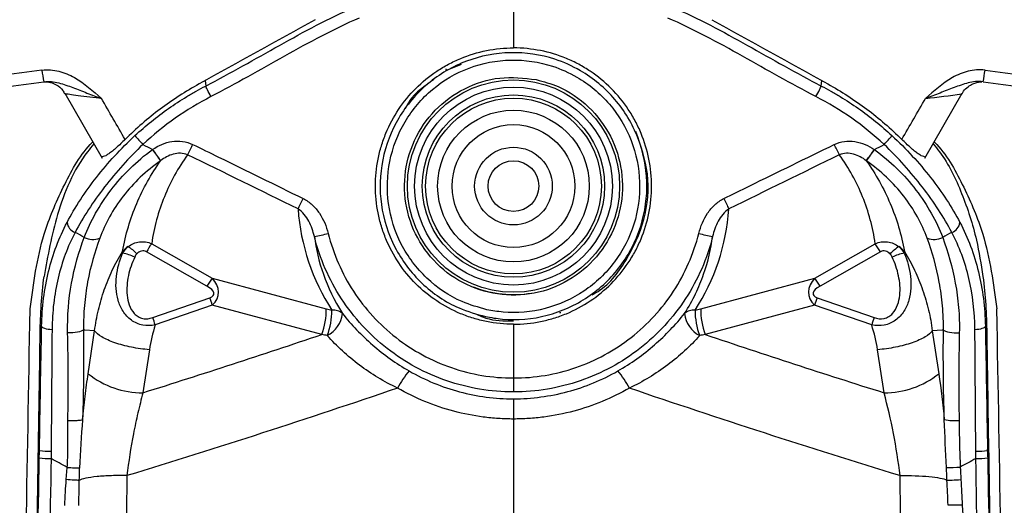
# Model space of a CAD drawing. Header units: millimetres. Extents: x 15 to 1184, y 5 to 836.
# Tile 9 of 27: x 575 to 616, y 161 to 181. Entities that reach past the tile are written whole.
import ezdxf

# ---------------------------------------------------------------- set-up
doc = ezdxf.new("R2010")
doc.units = ezdxf.units.MM

msp = doc.modelspace()

# ---------------------------------------------------------------- linework, layer by layer
at = {"color": 7, "linetype": 'Continuous', "lineweight": 25}
for p, q in [((593.299, 179.433), (592.65, 179.166)), ((593.299, 179.433), (592.65, 179.166)), ((582.663, 178.757), (582.687, 178.534)), ((608.259, 178.534), (608.283, 178.757)), ((576.833, 178.233), (578.39, 175.538)), ((612.555, 175.538), (614.112, 178.233)), ((580.443, 171.988), (582.953, 170.561)), ((607.992, 170.561), (610.501, 171.987)), ((582.737, 170.224), (580.227, 171.651)), ((610.717, 171.65), (608.208, 170.224)), ((582.953, 170.561), (587.696, 169.29)), ((603.249, 169.29), (607.992, 170.561)), ((580.487, 168.919), (582.858, 169.743)), ((608.087, 169.743), (610.456, 168.92)), ((582.962, 169.436), (580.591, 168.613)), ((587.509, 168.218), (582.962, 169.436)), ((607.983, 169.436), (603.436, 168.218)), ((610.352, 168.614), (607.983, 169.436)), ((597.436, 169.112), (597.381, 169.123)), ((577.668, 168.401), (577.613, 168.404)), ((578.074, 168.376), (577.668, 168.401)), ((577.805, 166.59), (578.074, 168.376)), ((613.278, 168.4), (612.871, 168.375)), ((612.871, 168.375), (613.14, 166.59)), ((613.332, 168.403), (613.278, 168.4)), ((580.35, 167.586), (580.081, 165.8)), ((610.864, 165.8), (610.596, 167.585)), ((595.473, 164.709), (595.473, 148.07)), ((575.63, 156.868), (575.744, 163.768)), ((575.78, 163.408), (575.744, 163.768)), ((615.165, 163.408), (615.202, 163.768)), ((615.202, 163.768), (615.315, 156.868)), ((576.897, 162.193), (576.937, 162.703))]:
    msp.add_line(p, q, dxfattribs=at)
at = {"color": 7, "linetype": 'Continuous', "lineweight": 25, "flags": 128}
msp.add_lwpolyline([(595.473, 166.412), (595.473, 166.304), (595.473, 166.2), (595.473, 166.104), (595.473, 166.019), (595.473, 165.947), (595.473, 165.891), (595.473, 165.852), (595.473, 165.833)], dxfattribs=at)
at = {"color": 7, "linetype": 'Continuous', "lineweight": 25}
for radius in [4.408, 4.108, 3.787, 3.65, 3.15, 2.55, 1.613, 1.053]:
    msp.add_circle((595.473, 174.38), radius, dxfattribs=at)
for centre, radius, start, end in [((580.102, 179.637), 4.24, 186.016, 192.6245), ((610.843, 179.637), 4.24, 347.3755, 353.984), ((609.87, 204.686), 26.806, 275.8226, 279.0698), ((586.311, 182.056), 8.614, 220.3784, 223.6516), ((604.634, 182.056), 8.614, 316.3484, 319.6216), ((590.276, 182.58), 11.865, 214.2899, 217.0714), ((590.295, 182.581), 11.873, 214.2408, 217.0204), ((676.722, 129.986), 105.226, 154.00225, 154.26327), ((514.148, 129.949), 105.308, 25.73703, 25.99784), ((600.641, 182.577), 11.876, 323.0097, 325.7886), ((600.663, 182.576), 11.867, 322.9528, 325.7339), ((384.775, 273.157), 225.05, 333.69653, 333.81839), ((806.17, 273.157), 225.05, 206.18161, 206.30347), ((577.426, 172.934), 0.504, 187.0768, 251.1991), ((613.519, 172.934), 0.504, 288.8009, 352.9232), ((577.999, 172.908), 0.746, 241.5769, 292.7264), ((585.44, 181.163), 9.054, 281.2093, 284.9469), ((605.506, 181.163), 9.054, 255.0531, 258.7907), ((612.946, 172.908), 0.747, 247.2309, 298.3853), ((579.88, 171.139), 0.838, 119.8097, 140.8283), ((578.188, 169.906), 2.338, 45.3659, 56.9355), ((583.71, 169.653), 4.016, 144.4422, 150.16), ((607.234, 169.652), 4.016, 29.84, 35.5578), ((612.757, 169.904), 2.34, 123.084, 134.6377), ((611.064, 171.138), 0.838, 39.1163, 60.2114), ((578.975, 169.913), 1.699, 63.3404, 81.1585), ((611.967, 169.911), 1.699, 98.7644, 116.5843), ((586.22, 168.226), 4.016, 144.4422, 150.16), ((604.725, 168.226), 4.016, 29.84, 35.5578), ((595.473, 174.38), 4.505, 248.3022, 279.6431), ((573.464, 166.376), 9.979, 17.858, 19.7157), ((617.481, 166.376), 9.979, 160.2843, 162.142), ((584.786, 169.245), 2.91, 339.3271, 0.8856), ((584.934, 169.23), 2.997, 339.3349, 359.929), ((587.186, 169.228), 1.192, 297.6026, 353.1384), ((587.996, 168.674), 0.556, 47.8082, 96.6986), ((602.949, 168.674), 0.556, 83.3014, 132.1918), ((603.759, 169.228), 1.192, 186.8616, 242.3974), ((606.011, 169.23), 2.997, 180.071, 200.6651), ((606.159, 169.245), 2.91, 179.1144, 200.6729), ((571.093, 165.553), 9.979, 17.858, 19.7157), ((619.85, 165.554), 9.979, 160.2843, 162.142), ((580.044, 169.366), 3.566, 231.1156, 270.5973), ((593.834, 164.359), 3.571, 138.9689, 152.7832), ((597.111, 164.359), 3.571, 27.2168, 41.0311), ((610.901, 169.366), 3.566, 269.4027, 308.8845), ((613.799, 166.987), 2.344, 259.4551, 274.5216), ((576.198, 166.003), 2.629, 260.8518, 271.5197), ((614.747, 166.003), 2.629, 268.4803, 279.1482), ((576.209, 166.573), 3.508, 262.8827, 270.923), ((614.736, 166.573), 3.508, 269.077, 277.1173), ((613.535, 170.091), 7.393, 269.3763, 273.8461)]:
    msp.add_arc(centre, radius, start, end, dxfattribs=at)
for centre, major_axis, ratio, start_param, end_param in [((614.473, 199.948), (824.472, 112.048), 0.019083, 4.646747, 4.663073), ((576.473, 199.948), (824.472, -112.048), 0.019083, 4.761705, 4.778031), ((595.344, 174.117), (3.918, 7.99), 0.992163, 2.100746, 2.60648), ((595.601, 174.117), (-3.918, 7.99), 0.992163, 3.676705, 4.182439), ((581.746, 170.052), (1.474, -0.126), 0.662901, 5.736145, 6.953955), ((609.199, 170.052), (1.474, 0.126), 0.662901, 2.470823, 3.688633), ((581.746, 170.157), (1.283, -0.27), 0.300637, 5.819869, 7.037679), ((609.199, 170.157), (1.283, 0.27), 0.300637, 2.387099, 3.604909)]:
    msp.add_ellipse(centre, major_axis=major_axis, ratio=ratio, start_param=start_param, end_param=end_param, dxfattribs=at)
for points in [[(595.473, 182.731), (595.473, 181.859), (595.473, 180.987), (595.473, 180.115)], [(587.231, 181.287), (585.625, 180.398), (584.02, 179.509), (582.415, 178.62)], [(603.714, 181.287), (605.32, 180.398), (606.925, 179.509), (608.53, 178.62)], [(575.886, 179.192), (571.402, 178.588), (566.919, 177.984), (562.437, 177.381)], [(615.06, 179.192), (619.544, 178.588), (624.026, 177.984), (628.508, 177.381)], [(579.34, 176.315), (579.012, 176.883), (578.684, 177.451), (578.356, 178.019)], [(582.907, 178.093), (581.875, 177.559), (580.928, 176.903), (580.078, 176.11)], [(610.867, 176.11), (610.017, 176.903), (609.07, 177.559), (608.038, 178.093)], [(611.605, 176.315), (611.933, 176.883), (612.261, 177.451), (612.59, 178.019)], [(580.078, 176.11), (580.21, 176.038), (580.342, 175.967), (580.473, 175.896)], [(580.473, 175.896), (580.476, 175.897), (580.478, 175.899), (580.48, 175.9)], [(610.462, 175.9), (610.465, 175.898), (610.467, 175.896), (610.47, 175.895)], [(610.47, 175.895), (610.602, 175.966), (610.735, 176.038), (610.867, 176.11)], [(586.523, 173.432), (584.995, 174.184), (583.465, 174.933), (581.934, 175.679)], [(609.008, 175.678), (607.478, 174.932), (605.949, 174.183), (604.422, 173.432)], [(580.816, 175.432), (580.813, 175.431), (580.811, 175.429), (580.809, 175.428)], [(610.134, 175.427), (610.132, 175.428), (610.129, 175.43), (610.127, 175.432)], [(577.643, 172.251), (577.517, 172.32), (577.39, 172.388), (577.263, 172.457)], [(613.682, 172.457), (613.555, 172.388), (613.428, 172.319), (613.301, 172.251)], [(579.236, 171.592), (579.296, 171.696), (579.372, 171.789), (579.464, 171.866)], [(611.48, 171.865), (611.573, 171.788), (611.649, 171.696), (611.708, 171.591)], [(579.236, 171.592), (579.233, 171.618), (579.231, 171.643), (579.231, 171.668)], [(579.831, 171.57), (579.791, 171.529), (579.761, 171.483), (579.737, 171.432)], [(611.207, 171.431), (611.183, 171.482), (611.153, 171.529), (611.113, 171.569)], [(611.714, 171.666), (611.714, 171.642), (611.712, 171.616), (611.708, 171.591)], [(575.811, 168.268), (575.821, 169.061), (575.872, 169.849), (575.973, 170.63)], [(614.972, 170.63), (615.073, 169.849), (615.124, 169.061), (615.134, 168.268)], [(575.05, 149.783), (575.164, 156.277), (575.278, 162.776), (575.392, 169.277)], [(587.696, 169.29), (587.774, 169.269), (587.852, 169.248), (587.931, 169.226)], [(603.014, 169.226), (603.093, 169.248), (603.171, 169.269), (603.249, 169.29)], [(615.895, 149.783), (615.781, 156.277), (615.667, 162.776), (615.553, 169.277)], [(575.78, 163.408), (575.811, 165.144), (575.841, 166.872), (575.872, 168.557)], [(575.872, 168.557), (575.851, 168.461), (575.831, 168.365), (575.811, 168.268)], [(580.591, 168.613), (580.482, 168.276), (580.402, 167.933), (580.35, 167.586)], [(595.473, 168.645), (595.473, 167.901), (595.473, 167.157), (595.473, 166.412)], [(610.596, 167.585), (610.543, 167.933), (610.462, 168.276), (610.352, 168.614)], [(615.134, 168.268), (615.114, 168.365), (615.094, 168.461), (615.074, 168.557)], [(615.074, 168.557), (615.104, 166.872), (615.135, 165.144), (615.165, 163.408)], [(576.305, 168.43), (576.292, 166.77), (576.28, 165.085), (576.268, 163.375)], [(576.961, 164.65), (576.983, 165.877), (576.979, 167.09), (576.952, 168.288)], [(577.613, 168.404), (577.625, 167.176), (577.612, 165.936), (577.575, 164.682)], [(580.081, 165.8), (582.565, 166.579), (585.041, 167.385), (587.509, 168.218)], [(587.738, 168.172), (587.662, 168.188), (587.585, 168.203), (587.509, 168.218)], [(603.436, 168.218), (603.36, 168.203), (603.284, 168.188), (603.207, 168.172)], [(603.436, 168.218), (605.904, 167.385), (608.38, 166.579), (610.864, 165.8)], [(613.37, 164.682), (613.333, 165.935), (613.32, 167.176), (613.332, 168.403)], [(613.993, 168.288), (613.966, 167.091), (613.963, 165.874), (613.984, 164.65)], [(614.678, 163.375), (614.665, 165.085), (614.653, 166.77), (614.64, 168.43)], [(613.14, 166.59), (613.234, 165.967), (613.31, 165.331), (613.37, 164.682)], [(590.658, 165.992), (586.929, 164.721), (583.181, 163.509), (579.417, 162.358)], [(611.528, 162.358), (607.764, 163.509), (604.016, 164.721), (600.287, 165.992)], [(577.575, 164.682), (577.514, 164.015), (577.472, 163.346), (577.449, 162.675)], [(613.455, 162.699), (613.422, 163.36), (613.399, 164.021), (613.37, 164.682)], [(576.268, 163.375), (576.267, 163.272), (576.266, 163.169), (576.265, 163.066)], [(614.68, 163.066), (614.679, 163.169), (614.678, 163.272), (614.678, 163.375)], [(575.511, 148.051), (575.599, 153.062), (575.686, 158.076), (575.774, 163.092)], [(576.265, 163.066), (576.178, 158.046), (576.09, 153.028), (576.002, 148.013)], [(576.937, 162.703), (576.713, 162.824), (576.489, 162.945), (576.265, 163.066)], [(614.68, 163.066), (614.464, 162.949), (614.247, 162.832), (614.031, 162.715)], [(614.943, 148.013), (614.855, 153.028), (614.768, 158.046), (614.68, 163.066)], [(615.171, 163.092), (615.259, 158.076), (615.347, 153.062), (615.434, 148.051)], [(577.436, 162.162), (577.439, 162.333), (577.444, 162.504), (577.449, 162.675)], [(613.48, 162.176), (613.472, 162.35), (613.463, 162.525), (613.455, 162.699)], [(614.031, 162.715), (614.04, 162.541), (614.05, 162.367), (614.06, 162.193)], [(577.417, 161.114), (577.422, 161.391), (577.429, 161.74), (577.436, 162.162)], [(614.06, 162.193), (614.08, 161.841), (614.099, 161.489), (614.116, 161.137)], [(614.116, 161.137), (614.333, 156.748), (614.539, 152.36), (614.732, 147.974)]]:
    msp.add_open_spline(points, degree=3, dxfattribs=at)
for points, knots in [([(582.687, 178.534), (583.723, 179.07), (584.736, 179.652), (586.772, 180.793), (587.801, 181.348), (588.874, 181.809)], [0, 0, 0, 0, 0.5, 0.5, 1, 1, 1, 1]), ([(602.072, 181.809), (603.146, 181.348), (604.172, 180.793), (606.21, 179.653), (607.223, 179.07), (608.259, 178.534)], [0, 0, 0, 0, 0.5, 0.5, 1, 1, 1, 1]), ([(589.064, 181.356), (587.996, 180.897), (586.974, 180.342), (584.947, 179.206), (583.939, 178.627), (582.907, 178.093)], [0, 0, 0, 0, 0.5, 0.5, 1, 1, 1, 1]), ([(608.038, 178.093), (607.006, 178.627), (605.998, 179.206), (603.971, 180.342), (602.95, 180.897), (601.881, 181.356)], [0, 0, 0, 0, 0.5, 0.5, 1, 1, 1, 1]), ([(595.473, 168.645), (595.098, 168.645), (594.726, 168.682), (594.171, 168.792), (593.987, 168.838), (593.627, 168.947), (593.451, 169.01), (592.933, 169.225), (592.601, 169.402), (591.972, 169.822), (591.683, 170.059), (591.154, 170.588), (590.912, 170.883), (590.495, 171.507), (590.319, 171.837), (590.103, 172.357), (590.039, 172.536), (589.93, 172.897), (589.884, 173.079), (589.775, 173.629), (589.738, 174.001), (589.738, 174.758), (589.775, 175.132), (589.884, 175.681), (589.93, 175.863), (590.039, 176.223), (590.103, 176.402), (590.319, 176.924), (590.495, 177.253), (590.911, 177.876), (591.154, 178.172), (591.684, 178.701), (591.972, 178.938), (592.442, 179.252), (592.605, 179.35), (592.937, 179.527), (593.106, 179.607), (593.624, 179.822), (593.984, 179.931), (594.726, 180.079), (595.099, 180.115), (595.473, 180.115)], [0, 0, 0, 0, 0.0625, 0.0625, 0.09375, 0.09375, 0.125, 0.125, 0.1875, 0.1875, 0.25, 0.25, 0.3125, 0.3125, 0.375, 0.375, 0.40625, 0.40625, 0.4375, 0.4375, 0.5, 0.5, 0.5625, 0.5625, 0.59375, 0.59375, 0.625, 0.625, 0.6875, 0.6875, 0.75, 0.75, 0.8125, 0.8125, 0.84375, 0.84375, 0.875, 0.875, 0.9375, 0.9375, 1, 1, 1, 1]), ([(595.473, 168.645), (595.851, 168.645), (596.224, 168.683), (596.774, 168.792), (596.955, 168.837), (597.316, 168.946), (597.495, 169.011), (598.016, 169.226), (598.345, 169.403), (598.968, 169.819), (599.263, 170.061), (599.792, 170.59), (600.03, 170.879), (600.344, 171.349), (600.442, 171.511), (600.619, 171.842), (600.699, 172.011), (600.913, 172.529), (601.023, 172.89), (601.171, 173.63), (601.207, 174.002), (601.208, 174.75), (601.17, 175.13), (601.024, 175.865), (600.916, 176.223), (600.701, 176.743), (600.62, 176.915), (600.442, 177.248), (600.346, 177.408), (600.035, 177.874), (599.798, 178.164), (599.263, 178.7), (598.973, 178.938), (598.508, 179.249), (598.347, 179.346), (598.016, 179.524), (597.844, 179.605), (597.323, 179.821), (596.965, 179.93), (596.231, 180.077), (595.851, 180.115), (595.473, 180.115)], [0, 0, 0, 0, 0.0625, 0.0625, 0.09375, 0.09375, 0.125, 0.125, 0.1875, 0.1875, 0.25, 0.25, 0.3125, 0.3125, 0.34375, 0.34375, 0.375, 0.375, 0.4375, 0.4375, 0.5, 0.5, 0.5625, 0.5625, 0.625, 0.625, 0.65625, 0.65625, 0.6875, 0.6875, 0.75, 0.75, 0.8125, 0.8125, 0.84375, 0.84375, 0.875, 0.875, 0.9375, 0.9375, 1, 1, 1, 1]), ([(594.306, 168.962), (593.936, 169.066), (592.967, 169.338), (591.593, 170.282), (590.453, 171.791), (589.881, 173.6), (589.939, 175.492), (590.619, 177.261), (591.848, 178.707), (593.486, 179.663), (595.347, 180.023), (596.99, 179.779), (598.485, 179.11), (599.763, 178.049), (600.736, 176.421), (601.116, 174.563), (600.859, 172.684), (599.995, 170.999), (598.623, 169.693), (596.897, 168.918), (595.389, 168.773), (594.541, 168.921), (594.306, 168.962)], [0, 0, 0, 0, 0.033183, 0.086837, 0.140681, 0.194295, 0.247863, 0.301554, 0.355352, 0.408965, 0.4627, 0.516419, 0.549855, 0.603631, 0.657287, 0.711001, 0.764778, 0.818364, 0.871921, 0.925612, 0.979375, 1, 1, 1, 1]), ([(594.306, 168.962), (593.936, 169.066), (592.967, 169.338), (591.593, 170.282), (590.453, 171.791), (589.881, 173.6), (589.939, 175.492), (590.619, 177.261), (591.848, 178.707), (593.486, 179.663), (595.347, 180.023), (596.99, 179.779), (598.485, 179.11), (599.763, 178.049), (600.736, 176.421), (601.116, 174.563), (600.859, 172.684), (599.995, 170.999), (598.623, 169.693), (596.897, 168.918), (595.389, 168.773), (594.541, 168.921), (594.306, 168.962)], [0, 0, 0, 0, 0.033183, 0.086837, 0.140681, 0.194295, 0.247863, 0.301554, 0.355352, 0.408965, 0.4627, 0.516419, 0.549855, 0.603631, 0.657287, 0.711001, 0.764778, 0.818364, 0.871921, 0.925612, 0.979375, 1, 1, 1, 1]), ([(594.37, 169.247), (594.592, 169.208), (595.393, 169.068), (596.821, 169.206), (598.453, 169.939), (599.751, 171.175), (600.569, 172.769), (600.812, 174.547), (600.452, 176.306), (599.532, 177.846), (598.323, 178.85), (596.909, 179.483), (595.354, 179.714), (593.593, 179.373), (592.044, 178.468), (590.882, 177.101), (590.238, 175.426), (590.184, 173.636), (590.724, 171.924), (591.803, 170.496), (593.102, 169.603), (594.019, 169.346), (594.37, 169.247)], [0, 0, 0, 0, 0.020624, 0.074385, 0.12807, 0.181626, 0.235224, 0.28901, 0.342732, 0.396398, 0.450178, 0.483603, 0.537325, 0.591041, 0.644651, 0.698447, 0.752137, 0.80571, 0.859337, 0.913141, 0.966825, 1, 1, 1, 1]), ([(594.37, 169.247), (594.592, 169.208), (595.393, 169.068), (596.821, 169.206), (598.453, 169.939), (599.751, 171.175), (600.569, 172.769), (600.812, 174.547), (600.452, 176.306), (599.532, 177.846), (598.323, 178.85), (596.909, 179.483), (595.354, 179.714), (593.593, 179.373), (592.044, 178.468), (590.882, 177.101), (590.238, 175.426), (590.184, 173.636), (590.724, 171.924), (591.803, 170.496), (593.102, 169.603), (594.019, 169.346), (594.37, 169.247)], [0, 0, 0, 0, 0.020624, 0.074385, 0.12807, 0.181626, 0.235224, 0.28901, 0.342732, 0.396398, 0.450178, 0.483603, 0.537325, 0.591041, 0.644651, 0.698447, 0.752137, 0.80571, 0.859337, 0.913141, 0.966825, 1, 1, 1, 1]), ([(575.886, 179.192), (576.122, 179.224), (576.358, 179.207), (576.818, 179.093), (577.033, 178.999), (577.648, 178.646), (578.003, 178.328), (578.355, 178.019)], [0, 0, 0, 0, 0.25, 0.25, 0.5, 0.5, 1, 1, 1, 1]), ([(592.664, 179.242), (592.665, 179.241), (592.672, 179.228), (592.677, 179.218), (592.682, 179.209)], [0, 0, 0, 0, 0.080811, 1, 1, 1, 1]), ([(615.06, 179.192), (614.823, 179.224), (614.587, 179.207), (614.128, 179.093), (613.913, 178.999), (613.297, 178.646), (612.942, 178.328), (612.59, 178.019)], [0, 0, 0, 0, 0.25, 0.25, 0.5, 0.5, 1, 1, 1, 1]), ([(575.965, 178.71), (576.176, 178.738), (576.385, 178.712), (576.786, 178.613), (576.978, 178.541), (577.364, 178.395), (577.557, 178.319), (577.952, 178.169), (578.155, 178.093), (578.355, 178.019)], [0, 0, 0, 0, 0.25, 0.25, 0.5, 0.5, 0.75, 0.75, 1, 1, 1, 1]), ([(596.418, 178.802), (595.91, 178.86), (594.894, 178.975), (593.407, 178.495), (592.161, 177.587), (591.285, 176.308), (590.883, 174.814), (590.997, 173.27), (591.616, 171.851), (592.67, 170.716), (594.041, 169.995), (595.572, 169.768), (597.092, 170.061), (598.429, 170.84), (599.434, 172.018), (599.992, 173.462), (600.04, 175.009), (599.574, 176.487), (598.644, 177.72), (597.52, 178.494), (596.724, 178.717), (596.418, 178.802)], [0, 0, 0, 0, 0.053675, 0.10735, 0.161026, 0.214706, 0.268394, 0.322094, 0.375801, 0.429509, 0.483205, 0.536882, 0.590545, 0.644216, 0.697896, 0.75159, 0.805294, 0.859, 0.9127, 0.966392, 1, 1, 1, 1]), ([(596.418, 178.802), (595.91, 178.86), (594.894, 178.975), (593.407, 178.495), (592.161, 177.587), (591.285, 176.308), (590.883, 174.814), (590.997, 173.27), (591.616, 171.851), (592.67, 170.716), (594.041, 169.995), (595.572, 169.768), (597.092, 170.061), (598.429, 170.84), (599.434, 172.018), (599.992, 173.462), (600.04, 175.009), (599.574, 176.487), (598.644, 177.72), (597.52, 178.494), (596.724, 178.717), (596.418, 178.802)], [0, 0, 0, 0, 0.053675, 0.10735, 0.161026, 0.214706, 0.268394, 0.322094, 0.375801, 0.429509, 0.483205, 0.536882, 0.590545, 0.644216, 0.697896, 0.75159, 0.805294, 0.859, 0.9127, 0.966392, 1, 1, 1, 1]), ([(592.17, 178.801), (591.787, 178.54), (591.295, 178.205), (591.026, 177.696), (590.967, 177.584)], [0, 0, 0, 0, 0.778444, 1, 1, 1, 1]), ([(592.17, 178.801), (591.787, 178.54), (591.295, 178.205), (591.026, 177.696), (590.967, 177.584)], [0, 0, 0, 0, 0.778444, 1, 1, 1, 1]), ([(614.98, 178.71), (614.77, 178.738), (614.56, 178.712), (614.159, 178.613), (613.967, 178.541), (613.581, 178.395), (613.388, 178.319), (612.993, 178.169), (612.79, 178.093), (612.59, 178.019)], [0, 0, 0, 0, 0.25, 0.25, 0.5, 0.5, 0.75, 0.75, 1, 1, 1, 1]), ([(575.983, 178.713), (575.983, 178.713), (575.984, 178.713), (576.025, 178.714), (576.11, 178.708), (576.274, 178.679), (576.511, 178.577), (576.727, 178.413), (576.806, 178.256), (576.832, 178.205)], [0, 0, 0, 0, 0.099009, 0.176788, 0.246902, 0.380613, 0.5826, 0.866058, 1, 1, 1, 1]), ([(582.415, 178.62), (581.852, 178.308), (581.311, 177.959), (580.283, 177.189), (579.795, 176.767), (579.34, 176.315)], [0, 0, 0, 0, 0.5, 0.5, 1, 1, 1, 1]), ([(579.749, 176.475), (580.19, 176.887), (580.657, 177.263), (581.392, 177.776), (581.643, 177.939), (582.028, 178.171), (582.158, 178.247), (582.42, 178.393), (582.554, 178.465), (582.687, 178.534)], [0, 0, 0, 0, 0.5, 0.5, 0.75, 0.75, 0.875, 0.875, 1, 1, 1, 1]), ([(582.907, 178.093), (582.855, 178.195), (582.803, 178.296), (582.723, 178.455), (582.696, 178.512), (582.687, 178.534)], [0, 0, 0, 0, 0.5, 0.5, 1, 1, 1, 1]), ([(608.038, 178.093), (608.09, 178.195), (608.142, 178.296), (608.222, 178.455), (608.249, 178.512), (608.259, 178.534)], [0, 0, 0, 0, 0.5, 0.5, 1, 1, 1, 1]), ([(608.259, 178.534), (608.391, 178.465), (608.525, 178.393), (608.787, 178.247), (608.917, 178.171), (609.302, 177.939), (609.553, 177.776), (610.288, 177.263), (610.755, 176.887), (611.196, 176.475)], [0, 0, 0, 0, 0.125, 0.125, 0.25, 0.25, 0.5, 0.5, 1, 1, 1, 1]), ([(608.53, 178.62), (609.093, 178.308), (609.634, 177.959), (610.663, 177.189), (611.15, 176.767), (611.605, 176.315)], [0, 0, 0, 0, 0.5, 0.5, 1, 1, 1, 1]), ([(614.112, 178.207), (614.129, 178.244), (614.184, 178.363), (614.342, 178.505), (614.535, 178.626), (614.71, 178.686), (614.839, 178.708), (614.907, 178.713), (614.924, 178.713), (614.929, 178.713)], [0, 0, 0, 0, 0.11398, 0.364915, 0.576715, 0.752402, 0.884116, 0.966073, 1, 1, 1, 1]), ([(578.355, 178.019), (578.355, 178.019), (578.281, 178.027), (578.028, 178.056), (577.614, 178.105), (577.185, 178.159), (576.976, 178.19), (576.868, 178.208), (576.858, 178.212), (576.849, 178.215)], [0, 0, 0, 0, 0.000028, 0.104271, 0.353156, 0.593737, 0.810522, 0.845485, 1, 1, 1, 1]), ([(576.926, 172.872), (577.091, 173.186), (577.276, 173.5), (577.685, 174.124), (577.911, 174.436), (578.627, 175.348), (579.161, 175.927), (579.749, 176.475)], [0, 0, 0, 0, 0.25, 0.25, 0.5, 0.5, 1, 1, 1, 1]), ([(579.34, 176.315), (579.219, 176.198), (579.036, 176.021), (578.81, 175.83), (578.658, 175.716), (578.528, 175.635), (578.428, 175.597), (578.362, 175.596), (578.346, 175.624), (578.339, 175.636)], [0, 0, 0, 0, 0.260343, 0.391489, 0.521257, 0.651688, 0.78221, 0.911891, 1, 1, 1, 1]), ([(598.742, 169.868), (598.79, 169.893), (599.385, 170.204), (600.209, 171.28), (600.992, 172.966), (601.172, 174.88), (600.759, 176.063), (600.556, 176.643)], [0, 0, 0, 0, 0.0212324, 0.2613478, 0.5068037, 0.7585878, 1, 1, 1, 1]), ([(598.742, 169.868), (598.79, 169.893), (599.385, 170.204), (600.209, 171.28), (600.992, 172.966), (601.172, 174.88), (600.759, 176.063), (600.556, 176.643)], [0, 0, 0, 0, 0.0212324, 0.2613478, 0.5068037, 0.7585878, 1, 1, 1, 1]), ([(611.196, 176.475), (611.784, 175.927), (612.319, 175.346), (613.281, 174.121), (613.689, 173.501), (614.019, 172.872)], [0, 0, 0, 0, 0.5, 0.5, 1, 1, 1, 1]), ([(612.606, 175.636), (612.599, 175.624), (612.583, 175.596), (612.517, 175.597), (612.417, 175.635), (612.287, 175.716), (612.135, 175.83), (611.91, 176.021), (611.727, 176.198), (611.605, 176.315)], [0, 0, 0, 0, 0.088109, 0.21779, 0.348312, 0.478743, 0.608511, 0.739657, 1, 1, 1, 1]), ([(575.392, 169.277), (575.532, 170.329), (575.766, 172.079), (576.741, 174.339), (577.442, 175.638), (577.959, 176.185), (577.994, 176.223)], [0, 0, 0, 0, 0.420383, 0.699999, 0.979352, 1, 1, 1, 1]), ([(578.042, 176.139), (577.952, 176.029), (577.249, 175.174), (576.457, 173.296), (576.129, 171.489), (575.973, 170.63)], [0, 0, 0, 0, 0.071995, 0.55844, 1, 1, 1, 1]), ([(580.078, 176.11), (579.494, 175.548), (578.964, 174.958), (578.25, 174.034), (578.025, 173.718), (577.616, 173.088), (577.43, 172.773), (577.263, 172.457)], [0, 0, 0, 0, 0.5, 0.5, 0.75, 0.75, 1, 1, 1, 1]), ([(577.643, 172.251), (577.907, 172.925), (578.271, 173.586), (579.238, 174.849), (579.81, 175.411), (580.473, 175.896)], [0, 0, 0, 0, 0.5, 0.5, 1, 1, 1, 1]), ([(580.48, 175.9), (580.722, 176.068), (580.998, 176.186), (581.432, 176.252), (581.58, 176.254), (581.871, 176.216), (582.011, 176.175), (582.143, 176.11)], [0, 0, 0, 0, 0.5, 0.5, 0.75, 0.75, 1, 1, 1, 1]), ([(582.143, 176.11), (582.503, 175.935), (582.862, 175.759), (583.222, 175.584), (584.394, 175.011), (585.565, 174.437), (586.735, 173.861)], [0, 0, 0, 0, 0.0012, 0.0012, 0.0012, 0.005112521, 0.005112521, 0.005112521, 0.005112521]), ([(604.21, 173.861), (604.569, 174.038), (604.928, 174.214), (605.287, 174.391), (606.457, 174.965), (607.628, 175.538), (608.799, 176.109)], [0, 0, 0, 0, 0.0012, 0.0012, 0.0012, 0.005109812, 0.005109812, 0.005109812, 0.005109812]), ([(608.799, 176.109), (608.933, 176.174), (609.072, 176.214), (609.362, 176.253), (609.511, 176.25), (609.8, 176.207), (609.944, 176.166), (610.213, 176.054), (610.341, 175.984), (610.462, 175.9)], [0, 0, 0, 0, 0.25, 0.25, 0.5, 0.5, 0.75, 0.75, 1, 1, 1, 1]), ([(610.47, 175.895), (611.133, 175.41), (611.707, 174.847), (612.675, 173.584), (613.038, 172.925), (613.301, 172.251)], [0, 0, 0, 0, 0.5, 0.5, 1, 1, 1, 1]), ([(613.682, 172.457), (613.349, 173.088), (612.941, 173.714), (611.983, 174.956), (611.451, 175.548), (610.867, 176.11)], [0, 0, 0, 0, 0.5, 0.5, 1, 1, 1, 1]), ([(612.902, 176.138), (612.993, 176.029), (613.502, 175.415), (614.136, 174.062), (614.712, 172.31), (614.894, 171.135), (614.972, 170.63)], [0, 0, 0, 0, 0.07186, 0.401507, 0.74261, 1, 1, 1, 1]), ([(612.951, 176.223), (612.987, 176.185), (613.503, 175.638), (614.205, 174.339), (615.179, 172.079), (615.413, 170.329), (615.553, 169.277)], [0, 0, 0, 0, 0.020648, 0.3000014, 0.5796174, 1, 1, 1, 1]), ([(581.934, 175.679), (581.54, 175.134), (581.219, 174.552), (580.719, 173.317), (580.54, 172.669), (580.443, 171.988)], [0, 0, 0, 0, 0.5, 0.5, 1, 1, 1, 1]), ([(581.934, 175.679), (581.84, 175.721), (581.741, 175.74), (581.538, 175.745), (581.439, 175.731), (581.149, 175.653), (580.972, 175.555), (580.816, 175.432)], [0, 0, 0, 0, 0.25, 0.25, 0.5, 0.5, 1, 1, 1, 1]), ([(610.127, 175.432), (610.049, 175.493), (609.966, 175.547), (609.791, 175.639), (609.698, 175.677), (609.506, 175.73), (609.406, 175.744), (609.204, 175.739), (609.102, 175.719), (609.008, 175.678)], [0, 0, 0, 0, 0.25, 0.25, 0.5, 0.5, 0.75, 0.75, 1, 1, 1, 1]), ([(610.501, 171.987), (610.404, 172.669), (610.225, 173.317), (609.724, 174.551), (609.403, 175.134), (609.008, 175.678)], [0, 0, 0, 0, 0.5, 0.5, 1, 1, 1, 1]), ([(580.809, 175.428), (580.208, 175.01), (579.691, 174.518), (578.825, 173.401), (578.508, 172.815), (578.287, 172.219)], [0, 0, 0, 0, 0.5, 0.5, 1, 1, 1, 1]), ([(579.231, 171.668), (579.356, 172.365), (579.557, 173.027), (580.089, 174.285), (580.42, 174.878), (580.816, 175.432)], [0, 0, 0, 0, 0.5, 0.5, 1, 1, 1, 1]), ([(610.127, 175.432), (610.523, 174.877), (610.854, 174.284), (611.387, 173.026), (611.589, 172.364), (611.714, 171.666)], [0, 0, 0, 0, 0.5, 0.5, 1, 1, 1, 1]), ([(612.657, 172.219), (612.546, 172.517), (612.411, 172.815), (612.088, 173.396), (611.901, 173.682), (611.253, 174.518), (610.735, 175.01), (610.134, 175.427)], [0, 0, 0, 0, 0.25, 0.25, 0.5, 0.5, 1, 1, 1, 1]), ([(586.735, 173.861), (586.874, 173.793), (587.001, 173.703), (587.225, 173.495), (587.324, 173.377), (587.583, 172.994), (587.7, 172.714), (587.775, 172.415)], [0, 0, 0, 0, 0.25, 0.25, 0.5, 0.5, 1, 1, 1, 1]), ([(603.17, 172.415), (603.245, 172.714), (603.366, 173.001), (603.623, 173.379), (603.722, 173.497), (603.947, 173.705), (604.071, 173.793), (604.21, 173.861)], [0, 0, 0, 0, 0.5, 0.5, 0.75, 0.75, 1, 1, 1, 1]), ([(587.2, 172.282), (587.149, 172.503), (587.077, 172.716), (586.916, 173.018), (586.855, 173.114), (586.708, 173.29), (586.623, 173.37), (586.523, 173.432)], [0, 0, 0, 0, 0.5, 0.5, 0.75, 0.75, 1, 1, 1, 1]), ([(604.422, 173.432), (604.322, 173.37), (604.239, 173.292), (604.092, 173.116), (604.03, 173.019), (603.87, 172.72), (603.796, 172.503), (603.746, 172.282)], [0, 0, 0, 0, 0.25, 0.25, 0.5, 0.5, 1, 1, 1, 1]), ([(575.872, 168.557), (575.878, 168.95), (575.906, 169.338), (576.003, 170.101), (576.073, 170.477), (576.339, 171.563), (576.594, 172.24), (576.926, 172.872)], [0, 0, 0, 0, 0.25, 0.25, 0.5, 0.5, 1, 1, 1, 1]), ([(614.019, 172.872), (614.185, 172.556), (614.333, 172.227), (614.591, 171.541), (614.7, 171.185), (614.964, 170.098), (615.06, 169.343), (615.074, 168.557)], [0, 0, 0, 0, 0.25, 0.25, 0.5, 0.5, 1, 1, 1, 1]), ([(577.263, 172.457), (576.954, 171.869), (576.718, 171.236), (576.476, 170.221), (576.414, 169.87), (576.33, 169.157), (576.308, 168.796), (576.305, 168.43)], [0, 0, 0, 0, 0.5, 0.5, 0.75, 0.75, 1, 1, 1, 1]), ([(576.952, 168.288), (576.936, 168.997), (576.995, 169.683), (577.234, 171.006), (577.416, 171.648), (577.643, 172.251)], [0, 0, 0, 0, 0.5, 0.5, 1, 1, 1, 1]), ([(578.287, 172.219), (578.072, 171.641), (577.9, 171.035), (577.724, 170.08), (577.679, 169.754), (577.635, 169.254), (577.625, 169.085), (577.615, 168.831), (577.613, 168.746), (577.612, 168.575), (577.612, 168.488), (577.613, 168.404)], [0, 0, 0, 0, 0.5, 0.5, 0.75, 0.75, 0.875, 0.875, 0.9375, 0.9375, 1, 1, 1, 1]), ([(595.473, 165.833), (594.522, 165.833), (593.598, 165.988), (591.803, 166.604), (590.978, 167.052), (589.856, 167.926), (589.509, 168.246), (588.875, 168.936), (588.587, 169.306), (588.069, 170.099), (587.844, 170.516), (587.468, 171.376), (587.316, 171.821), (587.2, 172.282)], [0, 0, 0, 0, 0.25, 0.25, 0.5, 0.5, 0.625, 0.625, 0.75, 0.75, 0.875, 0.875, 1, 1, 1, 1]), ([(587.2, 172.282), (587.268, 171.774), (587.388, 171.249), (587.762, 170.184), (588.013, 169.642), (588.369, 169.086)], [0, 0, 0, 0, 0.5, 0.5, 1, 1, 1, 1]), ([(587.775, 172.415), (587.883, 171.987), (588.025, 171.573), (588.374, 170.772), (588.583, 170.384), (589.065, 169.646), (589.333, 169.301), (589.923, 168.659), (590.246, 168.361), (591.29, 167.547), (592.058, 167.13), (593.728, 166.556), (594.588, 166.412), (595.473, 166.412)], [0, 0, 0, 0, 0.125, 0.125, 0.25, 0.25, 0.375, 0.375, 0.5, 0.5, 0.75, 0.75, 1, 1, 1, 1]), ([(595.473, 166.412), (595.915, 166.412), (596.351, 166.449), (597.213, 166.593), (597.64, 166.701), (598.474, 166.988), (598.873, 167.165), (599.64, 167.58), (600.008, 167.821), (601.051, 168.636), (601.642, 169.279), (602.606, 170.759), (602.955, 171.558), (603.17, 172.415)], [0, 0, 0, 0, 0.125, 0.125, 0.25, 0.25, 0.375, 0.375, 0.5, 0.5, 0.75, 0.75, 1, 1, 1, 1]), ([(603.746, 172.282), (603.514, 171.361), (603.138, 170.503), (602.361, 169.31), (602.072, 168.938), (601.438, 168.248), (601.093, 167.929), (600.346, 167.346), (599.95, 167.088), (599.127, 166.641), (598.697, 166.452), (597.802, 166.144), (597.342, 166.027), (596.417, 165.873), (595.948, 165.833), (595.473, 165.833)], [0, 0, 0, 0, 0.25, 0.25, 0.375, 0.375, 0.5, 0.5, 0.625, 0.625, 0.75, 0.75, 0.875, 0.875, 1, 1, 1, 1]), ([(602.576, 169.086), (602.753, 169.363), (602.905, 169.638), (603.168, 170.184), (603.279, 170.456), (603.56, 171.257), (603.678, 171.776), (603.746, 172.282)], [0, 0, 0, 0, 0.25, 0.25, 0.5, 0.5, 1, 1, 1, 1]), ([(613.332, 168.403), (613.333, 168.488), (613.334, 168.574), (613.332, 168.744), (613.329, 168.829), (613.32, 169.081), (613.309, 169.248), (613.266, 169.744), (613.221, 170.068), (613.045, 171.024), (612.871, 171.641), (612.657, 172.219)], [0, 0, 0, 0, 0.0625, 0.0625, 0.125, 0.125, 0.25, 0.25, 0.5, 0.5, 1, 1, 1, 1]), ([(613.301, 172.251), (613.527, 171.648), (613.706, 171.016), (613.887, 170.024), (613.932, 169.686), (613.99, 168.994), (614.001, 168.642), (613.993, 168.288)], [0, 0, 0, 0, 0.5, 0.5, 0.75, 0.75, 1, 1, 1, 1]), ([(614.64, 168.43), (614.635, 169.161), (614.552, 169.867), (614.312, 170.883), (614.212, 171.216), (613.974, 171.856), (613.836, 172.163), (613.682, 172.457)], [0, 0, 0, 0, 0.5, 0.5, 0.75, 0.75, 1, 1, 1, 1]), ([(579.464, 171.866), (579.6, 171.971), (579.762, 172.04), (580.106, 172.085), (580.284, 172.059), (580.443, 171.988)], [0, 0, 0, 0, 0.5, 0.5, 1, 1, 1, 1]), ([(610.501, 171.987), (610.66, 172.058), (610.837, 172.084), (611.182, 172.04), (611.344, 171.97), (611.48, 171.865)], [0, 0, 0, 0, 0.5, 0.5, 1, 1, 1, 1]), ([(578.074, 168.376), (578.092, 168.519), (578.115, 168.665), (578.167, 168.952), (578.197, 169.094), (578.297, 169.518), (578.378, 169.797), (578.57, 170.347), (578.681, 170.618), (578.934, 171.152), (579.076, 171.415), (579.231, 171.668)], [0, 0, 0, 0, 0.125, 0.125, 0.25, 0.25, 0.5, 0.5, 0.75, 0.75, 1, 1, 1, 1]), ([(580.591, 168.613), (580.42, 168.58), (580.243, 168.574), (579.987, 168.622), (579.903, 168.648), (579.744, 168.717), (579.669, 168.759), (579.458, 168.911), (579.342, 169.041), (579.162, 169.325), (579.096, 169.479), (578.956, 169.963), (578.942, 170.302), (579.017, 170.958), (579.108, 171.282), (579.236, 171.592)], [0, 0, 0, 0, 0.125, 0.125, 0.1875, 0.1875, 0.25, 0.25, 0.375, 0.375, 0.5, 0.5, 0.75, 0.75, 1, 1, 1, 1]), ([(579.737, 171.432), (579.623, 171.182), (579.534, 170.926), (579.449, 170.53), (579.429, 170.396), (579.409, 170.122), (579.409, 169.984), (579.438, 169.711), (579.466, 169.575), (579.559, 169.318), (579.625, 169.194), (579.766, 169.04), (579.82, 168.995), (579.939, 168.923), (580.005, 168.897), (580.142, 168.868), (580.213, 168.865), (580.353, 168.88), (580.42, 168.896), (580.487, 168.919)], [0, 0, 0, 0, 0.25, 0.25, 0.375, 0.375, 0.5, 0.5, 0.625, 0.625, 0.75, 0.75, 0.8125, 0.8125, 0.875, 0.875, 0.9375, 0.9375, 1, 1, 1, 1]), ([(580.227, 171.651), (580.163, 171.687), (580.086, 171.698), (579.944, 171.664), (579.881, 171.622), (579.831, 171.57)], [0, 0, 0, 0, 0.5, 0.5, 1, 1, 1, 1]), ([(611.708, 171.591), (611.836, 171.281), (611.925, 170.958), (612, 170.304), (611.986, 169.964), (611.848, 169.485), (611.781, 169.327), (611.6, 169.043), (611.485, 168.913), (611.205, 168.711), (611.041, 168.639), (610.7, 168.575), (610.523, 168.581), (610.352, 168.614)], [0, 0, 0, 0, 0.25, 0.25, 0.5, 0.5, 0.625, 0.625, 0.75, 0.75, 0.875, 0.875, 1, 1, 1, 1]), ([(610.456, 168.92), (610.588, 168.874), (610.732, 168.855), (610.936, 168.897), (611.002, 168.923), (611.121, 168.994), (611.175, 169.04), (611.315, 169.192), (611.382, 169.316), (611.476, 169.573), (611.504, 169.709), (611.547, 170.115), (611.522, 170.391), (611.41, 170.922), (611.321, 171.181), (611.207, 171.431)], [0, 0, 0, 0, 0.125, 0.125, 0.1875, 0.1875, 0.25, 0.25, 0.375, 0.375, 0.5, 0.5, 0.75, 0.75, 1, 1, 1, 1]), ([(611.113, 171.569), (611.063, 171.622), (611, 171.663), (610.858, 171.698), (610.781, 171.687), (610.717, 171.65)], [0, 0, 0, 0, 0.5, 0.5, 1, 1, 1, 1]), ([(611.714, 171.666), (611.868, 171.413), (612.01, 171.151), (612.262, 170.616), (612.373, 170.345), (612.565, 169.796), (612.647, 169.517), (612.782, 168.952), (612.834, 168.664), (612.871, 168.375)], [0, 0, 0, 0, 0.25, 0.25, 0.5, 0.5, 0.75, 0.75, 1, 1, 1, 1]), ([(588.369, 169.086), (588.551, 168.859), (588.746, 168.636), (589.166, 168.198), (589.391, 167.983), (590.092, 167.376), (590.596, 167.015), (591.14, 166.703)], [0, 0, 0, 0, 0.25, 0.25, 0.5, 0.5, 1, 1, 1, 1]), ([(593.973, 169.039), (594.088, 168.989), (594.556, 168.785), (595.077, 168.783), (595.469, 168.781)], [0, 0, 0, 0, 0.245514, 1, 1, 1, 1]), ([(593.973, 169.039), (594.088, 168.989), (594.556, 168.785), (595.077, 168.783), (595.469, 168.781)], [0, 0, 0, 0, 0.245514, 1, 1, 1, 1]), ([(599.805, 166.703), (600.077, 166.859), (600.34, 167.028), (600.849, 167.39), (601.096, 167.585), (601.799, 168.197), (602.212, 168.633), (602.576, 169.086)], [0, 0, 0, 0, 0.25, 0.25, 0.5, 0.5, 1, 1, 1, 1]), ([(575.872, 168.557), (575.873, 168.528), (575.919, 168.498), (576.076, 168.452), (576.188, 168.435), (576.305, 168.43)], [0, 0, 0, 0, 0.5, 0.5, 1, 1, 1, 1]), ([(614.64, 168.43), (614.758, 168.435), (614.869, 168.452), (615.026, 168.498), (615.072, 168.528), (615.074, 168.557)], [0, 0, 0, 0, 0.5, 0.5, 1, 1, 1, 1]), ([(575.744, 163.768), (575.756, 164.52), (575.768, 165.273), (575.779, 166.026), (575.79, 166.778), (575.801, 167.531), (575.811, 168.284)], [0, 0, 0, 0, 0.002258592, 0.002258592, 0.002258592, 0.004517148, 0.004517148, 0.004517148, 0.004517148]), ([(577.613, 168.404), (577.575, 168.369), (577.485, 168.337), (577.244, 168.294), (577.095, 168.285), (576.952, 168.288)], [0, 0, 0, 0, 0.5, 0.5, 1, 1, 1, 1]), ([(580.35, 167.586), (580.103, 167.605), (579.848, 167.641), (579.357, 167.74), (579.122, 167.803), (578.703, 167.948), (578.521, 168.03), (578.235, 168.201), (578.131, 168.29), (578.074, 168.376)], [0, 0, 0, 0, 0.25, 0.25, 0.5, 0.5, 0.75, 0.75, 1, 1, 1, 1]), ([(590.658, 165.992), (590.095, 166.26), (589.567, 166.579), (588.828, 167.131), (588.59, 167.33), (588.143, 167.741), (587.933, 167.954), (587.738, 168.172)], [0, 0, 0, 0, 0.5, 0.5, 0.75, 0.75, 1, 1, 1, 1]), ([(603.207, 168.172), (602.817, 167.735), (602.375, 167.326), (601.632, 166.768), (601.373, 166.594), (600.842, 166.273), (600.569, 166.126), (600.287, 165.992)], [0, 0, 0, 0, 0.5, 0.5, 0.75, 0.75, 1, 1, 1, 1]), ([(612.871, 168.375), (612.814, 168.289), (612.711, 168.2), (612.424, 168.029), (612.242, 167.948), (611.823, 167.802), (611.588, 167.739), (611.097, 167.64), (610.842, 167.605), (610.596, 167.585)], [0, 0, 0, 0, 0.25, 0.25, 0.5, 0.5, 0.75, 0.75, 1, 1, 1, 1]), ([(613.332, 168.403), (613.37, 168.368), (613.46, 168.336), (613.701, 168.294), (613.85, 168.284), (613.993, 168.288)], [0, 0, 0, 0, 0.5, 0.5, 1, 1, 1, 1]), ([(615.134, 168.284), (615.144, 167.531), (615.155, 166.778), (615.166, 166.026), (615.177, 165.273), (615.189, 164.52), (615.202, 163.768)], [0.000000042, 0.000000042, 0.000000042, 0.000000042, 0.002258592, 0.002258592, 0.002258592, 0.00451719, 0.00451719, 0.00451719, 0.00451719]), ([(577.575, 164.682), (577.605, 165.006), (577.64, 165.33), (577.716, 165.967), (577.759, 166.281), (577.805, 166.59)], [0, 0, 0, 0, 0.5, 0.5, 1, 1, 1, 1]), ([(591.14, 166.703), (591.469, 166.514), (591.809, 166.348), (592.51, 166.059), (592.872, 165.937), (593.965, 165.647), (594.71, 165.549), (595.473, 165.549)], [0, 0, 0, 0, 0.25, 0.25, 0.5, 0.5, 1, 1, 1, 1]), ([(595.473, 165.549), (595.854, 165.549), (596.232, 165.574), (596.985, 165.673), (597.36, 165.747), (598.452, 166.04), (599.147, 166.325), (599.805, 166.703)], [0, 0, 0, 0, 0.25, 0.25, 0.5, 0.5, 1, 1, 1, 1]), ([(580.081, 165.8), (580.006, 165.525), (579.936, 165.246), (579.804, 164.678), (579.743, 164.389), (579.575, 163.523), (579.484, 162.943), (579.417, 162.358)], [0, 0, 0, 0, 0.25, 0.25, 0.5, 0.5, 1, 1, 1, 1]), ([(595.473, 164.709), (595.368, 164.709), (595.261, 164.711), (595.051, 164.718), (594.946, 164.723), (594.632, 164.743), (594.424, 164.764), (593.802, 164.845), (593.393, 164.926), (592.583, 165.141), (592.181, 165.276), (591.402, 165.597), (591.024, 165.782), (590.658, 165.992)], [0, 0, 0, 0, 0.0625, 0.0625, 0.125, 0.125, 0.25, 0.25, 0.5, 0.5, 0.75, 0.75, 1, 1, 1, 1]), ([(600.287, 165.992), (599.555, 165.572), (598.783, 165.255), (597.57, 164.93), (597.153, 164.847), (596.526, 164.764), (596.316, 164.743), (596, 164.723), (595.895, 164.718), (595.684, 164.711), (595.577, 164.709), (595.473, 164.709)], [0, 0, 0, 0, 0.5, 0.5, 0.75, 0.75, 0.875, 0.875, 0.9375, 0.9375, 1, 1, 1, 1]), ([(611.529, 162.358), (611.461, 162.943), (611.368, 163.535), (611.144, 164.688), (611.014, 165.251), (610.864, 165.8)], [0, 0, 0, 0, 0.5, 0.5, 1, 1, 1, 1]), ([(595.473, 165.549), (595.473, 165.529), (595.473, 165.435), (595.473, 165.133), (595.473, 164.927), (595.473, 164.709)], [0, 0, 0, 0, 0.5, 0.5, 1, 1, 1, 1]), ([(576.937, 162.703), (576.943, 162.806), (576.954, 163.016), (576.963, 163.337), (576.965, 163.603), (576.963, 163.876), (576.961, 164.131), (576.959, 164.41), (576.961, 164.576), (576.961, 164.65)], [0, 0, 0, 0, 0.159008, 0.323449, 0.493396, 0.568813, 0.74357, 0.886171, 1, 1, 1, 1]), ([(576.961, 164.65), (577.024, 164.648), (577.092, 164.647), (577.224, 164.647), (577.289, 164.649), (577.404, 164.655), (577.454, 164.659), (577.531, 164.67), (577.559, 164.676), (577.575, 164.682)], [0, 0, 0, 0, 0.25, 0.25, 0.5, 0.5, 0.75, 0.75, 1, 1, 1, 1]), ([(613.984, 164.65), (613.989, 164.329), (613.993, 164.006), (614.007, 163.361), (614.017, 163.038), (614.031, 162.715)], [0, 0, 0, 0, 0.5, 0.5, 1, 1, 1, 1]), ([(575.774, 163.092), (575.776, 163.197), (575.778, 163.302), (575.78, 163.407), (575.78, 163.408), (575.78, 163.408), (575.78, 163.408)], [0, 0, 0, 0, 0.0003156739, 0.0003156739, 0.0003156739, 0.0003157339, 0.0003157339, 0.0003157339, 0.0003157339]), ([(615.165, 163.408), (615.165, 163.408), (615.165, 163.408), (615.165, 163.407), (615.167, 163.302), (615.169, 163.197), (615.171, 163.092)], [-0.00000006, -0.00000006, -0.00000006, -0.00000006, 0, 0, 0, 0.0003156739, 0.0003156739, 0.0003156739, 0.0003156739]), ([(576.937, 162.703), (577.034, 162.695), (577.137, 162.689), (577.32, 162.679), (577.397, 162.676), (577.449, 162.675)], [0, 0, 0, 0, 0.5, 0.5, 1, 1, 1, 1]), ([(576.829, 161.125), (576.838, 161.308), (576.857, 161.664), (576.884, 162.02), (576.897, 162.193)], [0, 0, 0, 0, 0.514655, 1, 1, 1, 1]), ([(577.436, 162.162), (577.388, 162.162), (577.309, 162.165), (577.115, 162.176), (577.001, 162.184), (576.897, 162.193)], [0, 0, 0, 0, 0.5, 0.5, 1, 1, 1, 1]), ([(579.417, 162.358), (579.211, 162.363), (578.993, 162.362), (578.566, 162.349), (578.358, 162.336), (577.988, 162.3), (577.828, 162.276), (577.579, 162.222), (577.491, 162.192), (577.436, 162.162)], [0, 0, 0, 0, 0.25, 0.25, 0.5, 0.5, 0.75, 0.75, 1, 1, 1, 1]), ([(579.417, 162.358), (579.41, 161.973), (579.4, 161.389), (579.391, 160.618), (579.403, 160.036), (579.425, 159.451), (579.475, 158.542), (579.595, 157.167), (579.784, 155.479), (579.968, 153.912), (580.098, 152.74), (580.197, 151.767), (580.266, 150.883), (580.317, 149.977), (580.344, 149.127), (580.34, 148.579), (580.339, 148.314)], [0, 0, 0, 0, 0.08202, 0.124455, 0.164324, 0.205871, 0.249108, 0.358386, 0.499644, 0.61067, 0.694301, 0.75054, 0.818894, 0.883228, 0.943581, 1, 1, 1, 1]), ([(610.607, 148.314), (610.605, 148.463), (610.601, 148.768), (610.607, 149.233), (610.62, 149.716), (610.642, 150.218), (610.671, 150.737), (610.71, 151.274), (610.777, 152.081), (610.923, 153.438), (611.113, 155.065), (611.292, 156.64), (611.407, 157.811), (611.488, 158.827), (611.534, 159.737), (611.556, 160.521), (611.545, 161.389), (611.535, 161.973), (611.529, 162.358)], [0, 0, 0, 0, 0.031759, 0.064795, 0.09912, 0.134742, 0.171668, 0.209907, 0.249463, 0.344088, 0.500357, 0.598074, 0.681579, 0.750895, 0.815098, 0.875546, 0.917972, 1, 1, 1, 1]), ([(611.529, 162.358), (611.955, 162.367), (612.383, 162.354), (613.08, 162.289), (613.347, 162.238), (613.48, 162.176)], [0, 0, 0, 0, 0.5, 0.5, 1, 1, 1, 1]), ([(613.48, 162.176), (613.519, 162.174), (613.598, 162.174), (613.805, 162.18), (613.933, 162.186), (614.06, 162.193)], [0, 0, 0, 0, 0.5, 0.5, 1, 1, 1, 1]), ([(613.527, 161.137), (613.527, 161.137), (613.527, 161.137), (613.527, 161.137), (613.512, 161.483), (613.497, 161.83), (613.48, 162.176), (613.48, 162.176), (613.48, 162.176), (613.48, 162.176)], [-0.00000006, -0.00000006, -0.00000006, -0.00000006, 0, 0, 0, 0.001042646, 0.001042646, 0.001042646, 0.001042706, 0.001042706, 0.001042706, 0.001042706]), ([(614.116, 161.137), (613.984, 161.132), (613.851, 161.129), (613.64, 161.129), (613.561, 161.131), (613.527, 161.137)], [0, 0, 0, 0, 0.5, 0.5, 1, 1, 1, 1])]:
    msp.add_open_spline(points, degree=3, knots=knots, dxfattribs=at)

doc.saveas('drawing.dxf')
